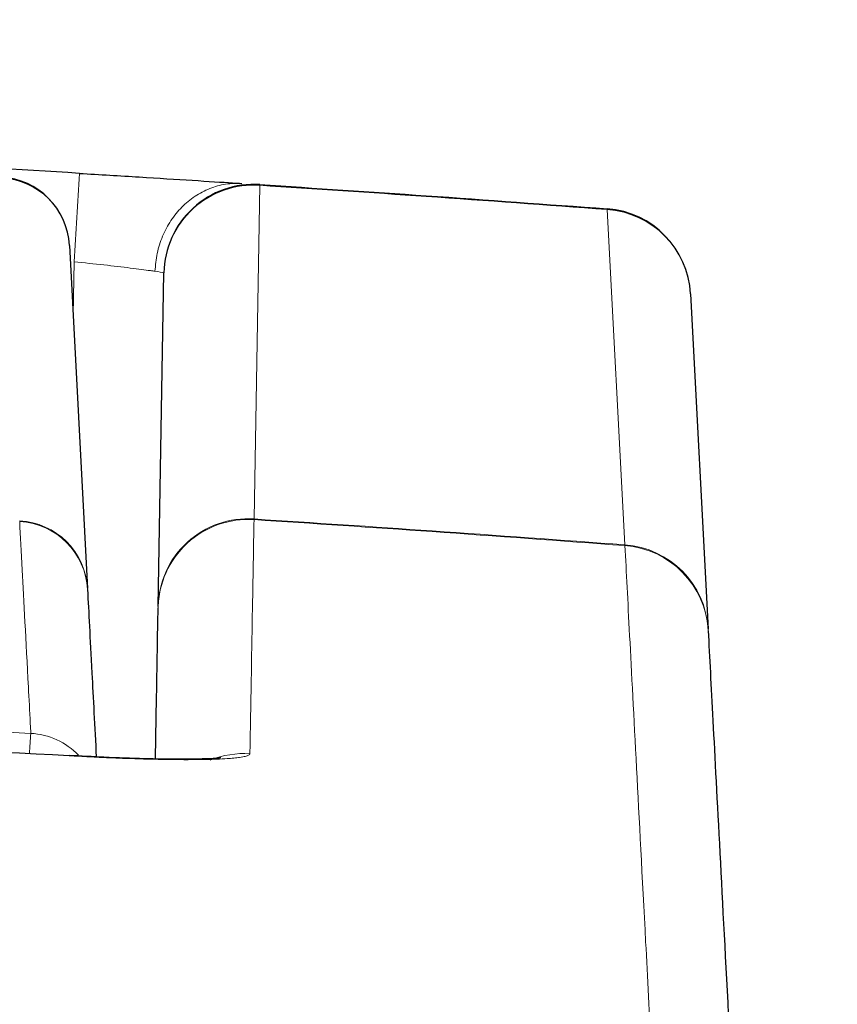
# Paper-space layout 'Blatt5' of a CAD drawing. Header units: millimetres. Extents: x 5 to 418, y 2 to 292.
# Tile 26 of 29: x 296 to 307, y 242 to 255. Entities that reach past the tile are written whole.
import ezdxf

# ---------------------------------------------------------------- set-up
doc = ezdxf.new("R2010")
doc.units = ezdxf.units.MM
doc.layers.add('SLD-0', color=7, linetype='Continuous')
doc.styles.add('SLDTEXTSTYLE0', font='TXT', dxfattribs={"width": 0.605})
doc.dimstyles.new('SLDDIMSTYLE6', dxfattribs={"dimtxt": 3.5, "dimasz": 3.302, "dimexe": 0, "dimexo": 0.0625, "dimgap": 0.875, "dimtad": 1, "dimlfac": 2, "dimrnd": 1e-09, "dimzin": 12, "dimdsep": 46, "dimtxsty": 'SLDTEXTSTYLE0', "dimsah": 1, "dimcen": 0.09, "dimadec": 0, "dimazin": 3, "dimtfac": 1, "dimtofl": 0, "dimtmove": 0, "dimatfit": 3, "dimfxl": 1, "dimfrac": 2, "dimtolj": 1, "dimtzin": 12, "dimarcsym": 0})

# ---------------------------------------------------------------- blocks, each defined once
blk = doc.blocks.new('_D_36')
at = {"layer": 'SLD-0', "color": 7}
for p, q in [((127.43, 162.557), (127.43, 266.477)), ((323.43, 162.557), (323.43, 266.477)), ((127.43, 265.477), (323.43, 265.477))]:
    blk.add_line(p, q, dxfattribs=at)
for points in [[(127.43, 265.477), (130.732, 264.969), (130.732, 265.985)], [(323.43, 265.477), (320.128, 265.985), (320.128, 264.969)]]:
    blk.add_solid(points, dxfattribs=at)
at = {"layer": 'SLD-0', "color": 7, "insert": (221.42, 269.989), "char_height": 3.5, "attachment_point": 1, "style": 'SLDTEXTSTYLE0'}
blk.add_mtext('392', dxfattribs=at)

psp = doc.layouts.new('Blatt5')

# ---------------------------------------------------------------- linework, layer by layer
at = {"color": 7, "linetype": 'Continuous', "lineweight": 18}
for p, q in [((299.2965, 252.9314), (299.2155, 248.3041)), ((304.3585, 247.9448), (304.1141, 252.595)), ((296.7057, 251.1331), (296.7186, 251.8715)), ((299.2152, 248.2942), (299.2155, 248.3041)), ((304.3595, 247.9348), (304.3585, 247.9448))]:
    psp.add_line(p, q, dxfattribs=at)
at = {"color": 7, "linetype": 'Continuous', "lineweight": 25}
for p, q in [((296.6551, 252.0976), (296.9044, 247.3412)), ((297.8849, 247.0891), (297.9657, 251.7165)), ((305.2693, 251.4244), (305.513, 246.7743))]:
    psp.add_line(p, q, dxfattribs=at)
for centre, radius, start, end in [((266.904, -246.0083), 500, 86.57289, 87.156851), ((295.6565, 252.0453), 1, 3, 86.73138), ((299.2155, 251.6946), 1.25, 86.28463, 179), ((304.021, 251.359), 1.25, 3, 85.7251)]:
    psp.add_arc(centre, radius, start, end, dxfattribs=at)
at = {"color": 7, "linetype": 'Continuous', "lineweight": 18}
for centre, radius, start, end in [((588.7082, 234.6896), 292.4948, 176.391758, 176.632351), ((295.6623, 252.0417), 0.9944, 3.22141, 87.07721), ((299.2107, 251.6891), 1.2453, 86.05015, 178.74027), ((299.2319, 252.9367), 0.0648, 355.32241, 4.67759), ((304.058, 252.6003), 0.0564, 354.62861, 5.37139), ((304.0282, 251.3549), 1.243, 3.20613, 86.03335), ((299.1341, 247.0471), 1.2497, 86.27986, 178.98437), ((299.1299, 247.0617), 1.2453, 86.0595, 178.74033), ((295.9116, 247.2853), 0.9944, 3.22111, 87.01783), ((295.9069, 247.2717), 0.9998, 3.00926, 86.68556), ((304.2719, 246.7048), 1.243, 3.20598, 86.00511), ((304.2661, 246.6887), 1.2496, 3.01232, 85.71524), ((314.8647, 243.9522), 18.796, 175.79625, 176.65163), ((296.0612, 244.3311), 1.0006, 43.99412, 86.67698), ((299.0776, 243.7978), 1.2528, 86.33906, 112.03095)]:
    psp.add_arc(centre, radius, start, end, dxfattribs=at)
at = {"color": 7, "linetype": 'Continuous', "lineweight": 25}
for points, knots in [([(296.7933, 253.0975), (297.0753, 253.0805), (297.6391, 253.0464), (298.3867, 252.9997), (298.8331, 252.9712), (299.0052, 252.9601), (299.0466, 252.9575)], [0, 0, 0, 0, 0.3016582, 0.6031563, 0.9044721, 1, 1, 1, 1]), ([(299.2965, 252.942), (300.0648, 252.8912), (301.6711, 252.785), (303.2765, 252.6671), (304.1141, 252.6055)], [0, 0, 0, 0, 0.4782783, 1, 1, 1, 1]), ([(296.9053, 247.3242), (296.9223, 247.0001), (296.9504, 246.4642), (297.0052, 245.4173), (297.0269, 245.0037)], [0, 0, 0, 0, 0.60491116, 1, 1, 1, 1]), ([(297.848, 244.9756), (297.8525, 245.2349), (297.8625, 245.8062), (297.8748, 246.5123), (297.8813, 246.8836), (297.8846, 247.0693)], [0, 0, 0, 0, 0.2936476, 0.6468054, 1, 1, 1, 1]), ([(305.514, 246.7544), (305.5337, 246.3781), (305.5732, 245.6255), (305.6712, 243.7545), (305.7766, 241.7441), (305.8549, 240.2496), (305.8823, 239.7273)], [0, 0, 0, 0, 0.2826981, 0.5653962, 0.8480943, 1, 1, 1, 1]), ([(296.6512, 245.0197), (291.7571, 245.2672), (281.9648, 245.7625), (267.4778, 245.9454), (252.7681, 245.7688), (242.9755, 245.2768), (237.8587, 245.0197)], [0, 0, 0, 0, 0.2498914, 0.5000001, 0.7387425, 1, 1, 1, 1]), ([(298.7528, 244.9894), (298.7541, 244.9896), (298.7598, 244.9905), (298.6799, 244.9817), (298.4948, 244.9733), (298.1568, 244.969), (297.6924, 244.9764), (297.173, 244.9941), (296.8131, 245.0146), (296.6511, 245.0239)], [0, 0, 0, 0, 0.0298301, 0.1272878, 0.2690003, 0.443902, 0.6336329, 0.835014, 1, 1, 1, 1])]:
    psp.add_open_spline(points, degree=3, knots=knots, dxfattribs=at)
at = {"color": 7, "linetype": 'Continuous', "lineweight": 18}
psp.add_open_spline([(299.0466, 252.9575), (298.9711, 252.9574), (298.8203, 252.9574), (298.5991, 252.8939), (298.3928, 252.7865), (298.2095, 252.6349), (298.0563, 252.4464), (297.9406, 252.2283), (297.8628, 251.9895), (297.8485, 251.8226), (297.8413, 251.7392)], degree=3, dxfattribs=at)
for points, knots in [([(304.1141, 252.595), (303.2765, 252.6565), (301.6711, 252.7745), (300.0648, 252.8807), (299.2965, 252.9314)], [0, 0, 0, 0, 0.5217217, 1, 1, 1, 1]), ([(296.7186, 251.8715), (296.8591, 251.8568), (297.1403, 251.8272), (297.5126, 251.7833), (297.735, 251.7546), (297.8207, 251.7422), (297.8413, 251.7392)], [0, 0, 0, 0, 0.3014612, 0.6030057, 0.904449, 1, 1, 1, 1]), ([(297.8413, 251.7399), (297.8917, 251.7319), (297.959, 251.7213), (297.9643, 251.7174), (297.9657, 251.7165)], [0, 0, 0, 0, 0.7477333, 1, 1, 1, 1]), ([(299.2152, 248.2942), (299.2082, 247.9013), (299.1944, 247.1291), (299.1697, 245.7334), (299.1576, 245.048)], [0, 0, 0, 0, 0.5088958, 1, 1, 1, 1]), ([(304.3595, 247.9348), (303.4676, 248.0006), (301.7533, 248.127), (300.038, 248.24), (299.2152, 248.2942)], [0, 0, 0, 0, 0.5202604, 1, 1, 1, 1]), ([(299.2155, 248.3041), (300.0383, 248.2499), (301.7531, 248.1369), (303.4669, 248.0105), (304.3585, 247.9448)], [0, 0, 0, 0, 0.479802, 1, 1, 1, 1]), ([(296.1192, 245.33), (296.1169, 245.3747), (296.1052, 245.5982), (296.0585, 246.4851), (296.0041, 247.5201), (295.9757, 248.0619), (295.9647, 248.2698)], [0, 0, 0, 0, 0.0322876, 0.1614382, 0.6780666, 1, 1, 1, 1]), ([(304.7273, 240.9021), (304.6999, 241.4249), (304.6215, 242.9206), (304.5162, 244.9326), (304.4184, 246.8051), (304.3791, 247.5582), (304.3595, 247.9348)], [0, 0, 0, 0, 0.15190579, 0.43460374, 0.71730167, 1, 1, 1, 1]), ([(238.2906, 245.33), (238.9562, 245.3685), (242.284, 245.5607), (248.2781, 245.8387), (256.2756, 246.0831), (264.279, 246.1957), (272.2868, 246.1788), (280.2651, 246.029), (288.211, 245.76), (293.4829, 245.4734), (296.1192, 245.33)], [0, 0, 0, 0, 0.0345653, 0.1728308, 0.3110963, 0.4493987, 0.587812, 0.7262622, 0.8631132, 1, 1, 1, 1]), ([(296.6512, 245.0197), (296.6974, 245.017), (296.8364, 245.009), (297.0216, 244.9995), (297.2224, 244.9904), (297.4447, 244.9813), (297.7073, 244.9729), (297.9697, 244.9673), (298.2007, 244.9648), (298.413, 244.9652), (298.5813, 244.9683), (298.7237, 244.9732), (298.8356, 244.9791), (298.939, 244.9875), (299.0097, 244.9958), (299.0726, 245.0061), (299.12, 245.0179), (299.1519, 245.0326), (299.1557, 245.0429), (299.1576, 245.048)], [0, 0, 0, 0, 0.0352981, 0.1062488, 0.1419315, 0.191551, 0.2817697, 0.3562605, 0.4191865, 0.4961735, 0.5707022, 0.6103214, 0.6768902, 0.7308867, 0.7853991, 0.8217055, 0.8882187, 0.9455139, 1, 1, 1, 1])]:
    psp.add_open_spline(points, degree=3, knots=knots, dxfattribs=at)

# ---------------------------------------------------------------- dimensions: what is measured, and where the dimension line sits
at = {"layer": 'SLD-0', "color": 7}
dim = psp.add_linear_dim(base=(323.4299, 265.4774), p1=(127.4299, 162.557), p2=(323.4299, 162.557), dimstyle='SLDDIMSTYLE6', dxfattribs=at)
dim.commit()
dim.dimension.update_dxf_attribs({"geometry": '_D_36', "text_midpoint": (225.4299, 265.4774), "dimtype": 160})

doc.saveas('drawing.dxf')
